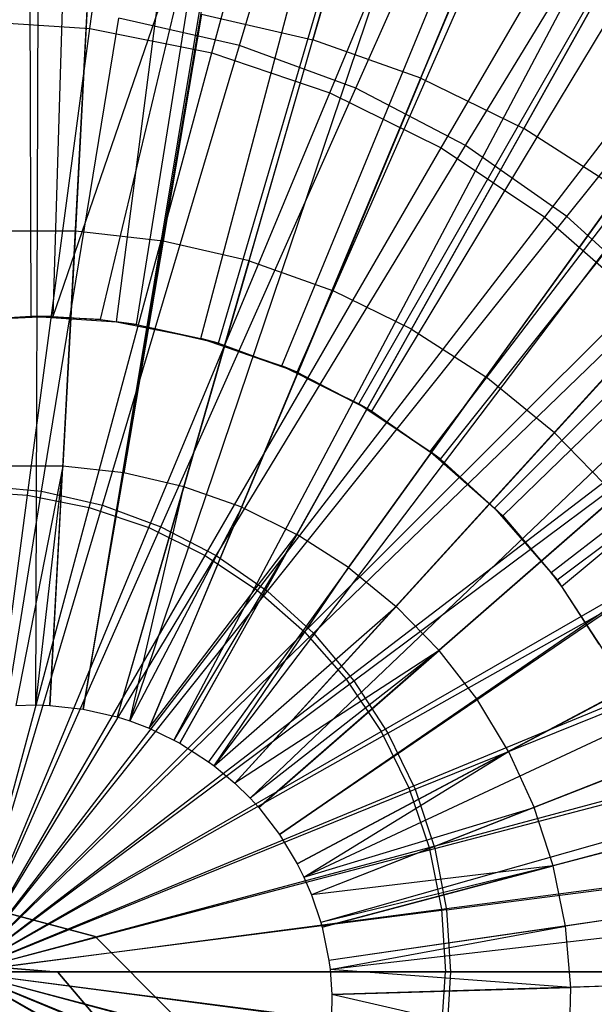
# Model space of a CAD drawing. Extents: x 0.2 to 40.1, y -6.7 to 6.7.
# Tile 58 of 256: x 7.992 to 8.337, y -3.356 to -2.766. Entities that reach past the tile are written whole.
import ezdxf

# ---------------------------------------------------------------- set-up
doc = ezdxf.new("R2010")
doc.units = 0
doc.header["$MEASUREMENT"] = 0
doc.layers.get('0').update_dxf_attribs({"color": 13, "linetype": 'CONTINUOUS'})

# ---------------------------------------------------------------- blocks, each defined once
blk = doc.blocks.new('SNOWBALL_XIV_PM3_STL')
at = {"color": 0}
for p, q in [((8.00437, -2.46979, 12.1074), (8.00176, -3.17647, 12.32397)), ((8.00437, -2.46979, 12.1074), (8.00176, -3.17647, 12.32397)), ((8.0478, -2.47113, 12.10702), (8.01055, -3.17674, 12.32389)), ((8.0478, -2.47113, 12.10702), (8.01055, -3.17674, 12.32389)), ((8.14638, -2.48216, 12.10616), (8.03048, -3.17897, 12.32372)), ((8.14638, -2.48216, 12.10616), (8.03048, -3.17897, 12.32372)), ((8.1483, -2.48249, 12.10614), (8.03048, -3.17897, 12.32372)), ((8.1483, -2.48249, 12.10614), (8.03048, -3.17897, 12.32372)), ((8.03448, -2.77083, 7.66725), (8.07082, -2.50156, 7.76919)), ((8.03448, -2.77083, 7.66725), (8.07082, -2.50156, 7.76919)), ((8.24685, -2.50523, 12.10528), (8.0508, -3.18363, 12.32354)), ((8.24685, -2.50523, 12.10528), (8.0508, -3.18363, 12.32354)), ((8.12429, -2.78106, 7.5998), (8.20434, -2.51394, 7.6883)), ((8.12429, -2.78106, 7.5998), (8.20434, -2.51394, 7.6883)), ((8.28458, -2.51716, 12.10495), (8.05843, -3.18605, 12.32347)), ((8.28458, -2.51716, 12.10495), (8.05843, -3.18605, 12.32347)), ((8.10769, -2.78539, 7.66661), (8.17887, -2.52305, 7.76825)), ((8.10769, -2.78539, 7.66661), (8.17887, -2.52305, 7.76825)), ((8.34216, -2.53906, 12.10445), (8.07007, -3.19047, 12.32337)), ((8.34216, -2.53906, 12.10445), (8.07007, -3.19047, 12.32337)), ((8.19398, -2.8067, 7.59919), (8.30754, -2.55192, 7.6874)), ((8.19398, -2.8067, 7.59919), (8.30754, -2.55192, 7.6874)), ((8.17837, -2.80939, 7.66599), (8.28319, -2.55847, 7.76734)), ((8.17837, -2.80939, 7.66599), (8.28319, -2.55847, 7.76734)), ((8.41536, -2.57387, 12.10381), (8.08488, -3.19751, 12.32324)), ((8.41536, -2.57387, 12.10381), (8.08488, -3.19751, 12.32324)), ((8.433, -2.58353, 12.10366), (8.08844, -3.19947, 12.32321)), ((8.433, -2.58353, 12.10366), (8.08844, -3.19947, 12.32321)), ((8.25981, -2.84105, 7.59862), (8.40503, -2.60278, 7.68655)), ((8.25981, -2.84105, 7.59862), (8.40503, -2.60278, 7.68655)), ((8.24532, -2.8424, 7.66541), (8.382, -2.6072, 7.76648)), ((8.24532, -2.8424, 7.66541), (8.382, -2.6072, 7.76648)), ((8.51818, -2.63807, 12.10292), (8.10567, -3.2105, 12.32306)), ((8.51818, -2.63807, 12.10292), (8.10567, -3.2105, 12.32306)), ((8.53536, -2.65083, 12.10277), (8.10914, -3.21308, 12.32303)), ((8.53536, -2.65083, 12.10277), (8.10914, -3.21308, 12.32303)), ((8.20581, -2.64781, 12.1702), (8.16835, -2.77768, 12.22)), ((8.20581, -2.64781, 12.1702), (8.16835, -2.77768, 12.22)), ((8.02088, -2.65871, 12.15363), (8.01233, -2.94347, 12.22019)), ((8.02088, -2.65871, 12.15363), (8.01233, -2.94347, 12.22019)), ((7.99916, -2.94326, 12.15599), (7.99846, -2.66445, 12.07548)), ((7.99916, -2.94326, 12.15599), (7.99846, -2.66445, 12.07548)), ((8.10738, -2.66706, 12.15287), (8.01233, -2.94347, 12.22019)), ((8.10738, -2.66706, 12.15287), (8.01233, -2.94347, 12.22019)), ((8.04083, -2.94542, 12.21994), (8.10738, -2.66706, 12.15287)), ((8.04083, -2.94542, 12.21994), (8.10738, -2.66706, 12.15287)), ((8.0625, -2.94831, 12.21975), (8.10738, -2.66706, 12.15287)), ((8.0625, -2.94831, 12.21975), (8.10738, -2.66706, 12.15287)), ((8.30738, -2.88387, 7.66486), (8.4736, -2.66841, 7.76568)), ((8.30738, -2.88387, 7.66486), (8.4736, -2.66841, 7.76568)), ((8.32072, -2.88354, 7.59809), (8.49521, -2.66569, 7.68576)), ((8.32072, -2.88354, 7.59809), (8.49521, -2.66569, 7.68576)), ((8.0505, -2.94663, 12.15555), (8.08619, -2.6702, 12.07471)), ((8.0505, -2.94663, 12.15555), (8.08619, -2.6702, 12.07471)), ((8.23313, -2.80067, 12.21944), (8.28515, -2.67596, 12.16951)), ((8.23313, -2.80067, 12.21944), (8.28515, -2.67596, 12.16951)), ((8.11163, -2.95952, 12.21933), (8.19211, -2.6864, 12.15213)), ((8.11163, -2.95952, 12.21933), (8.19211, -2.6864, 12.15213)), ((8.10096, -2.95667, 12.15511), (8.17242, -2.68736, 12.07396)), ((8.10096, -2.95667, 12.15511), (8.17242, -2.68736, 12.07396)), ((8.59658, -2.70196, 12.10223), (8.12152, -3.22342, 12.32292)), ((8.59658, -2.70196, 12.10223), (8.12152, -3.22342, 12.32292)), ((8.14968, -2.97321, 12.15468), (8.25567, -2.71562, 12.07324)), ((8.14968, -2.97321, 12.15468), (8.25567, -2.71562, 12.07324)), ((8.36075, -2.71298, 12.16885), (8.29486, -2.83089, 12.2189)), ((8.36075, -2.71298, 12.16885), (8.29486, -2.83089, 12.2189)), ((8.15894, -2.97693, 12.21891), (8.27368, -2.71641, 12.15142)), ((8.15894, -2.97693, 12.21891), (8.27368, -2.71641, 12.15142)), ((8.64146, -2.74604, 12.10184), (8.1306, -3.23233, 12.32284)), ((8.64146, -2.74604, 12.10184), (8.1306, -3.23233, 12.32284)), ((8.03308, -2.75451, 12.22118), (8.0258, -2.89236, 12.26309)), ((8.03308, -2.75451, 12.22118), (8.0258, -2.89236, 12.26309)), ((8.19583, -2.99596, 12.15428), (8.33453, -2.75451, 12.07255)), ((8.19583, -2.99596, 12.15428), (8.33453, -2.75451, 12.07255)), ((8.20362, -3.00024, 12.21852), (8.35073, -2.75661, 12.15075)), ((8.20362, -3.00024, 12.21852), (8.35073, -2.75661, 12.15075)), ((8.10138, -2.76223, 12.22059), (8.07843, -2.8983, 12.26263)), ((8.10138, -2.76223, 12.22059), (8.07843, -2.8983, 12.26263)), ((8.10138, -2.76223, 12.22059), (8.16835, -2.77768, 12.22)), ((8.10138, -2.76223, 12.22059), (8.16835, -2.77768, 12.22)), ((7.95999, -2.76595, 7.6679), (8.03448, -2.77083, 7.66725)), ((7.95999, -2.76595, 7.6679), (8.03448, -2.77083, 7.66725)), ((8.00554, -3.04836, 7.54676), (8.0519, -2.76453, 7.60043)), ((8.00554, -3.04836, 7.54676), (8.0519, -2.76453, 7.60043)), ((8.12429, -2.78106, 7.5998), (8.0519, -2.76453, 7.60043)), ((8.12429, -2.78106, 7.5998), (8.0519, -2.76453, 7.60043)), ((7.99705, -3.05064, 7.59997), (8.03448, -2.77083, 7.66725)), ((7.99705, -3.05064, 7.59997), (8.03448, -2.77083, 7.66725)), ((8.03448, -2.77083, 7.66725), (8.10769, -2.78539, 7.66661)), ((8.03448, -2.77083, 7.66725), (8.10769, -2.78539, 7.66661)), ((8.66719, -2.77437, 12.10162), (8.1358, -3.23806, 12.3228)), ((8.66719, -2.77437, 12.10162), (8.1358, -3.23806, 12.3228)), ((8.13005, -2.91022, 12.26218), (8.16835, -2.77768, 12.22)), ((8.13005, -2.91022, 12.26218), (8.16835, -2.77768, 12.22)), ((8.23313, -2.80067, 12.21944), (8.16835, -2.77768, 12.22)), ((8.23313, -2.80067, 12.21944), (8.16835, -2.77768, 12.22)), ((8.03405, -3.058, 7.59965), (8.10769, -2.78539, 7.66661)), ((8.03405, -3.058, 7.59965), (8.10769, -2.78539, 7.66661)), ((8.04202, -3.05669, 7.54644), (8.12429, -2.78106, 7.5998)), ((8.04202, -3.05669, 7.54644), (8.12429, -2.78106, 7.5998)), ((8.10769, -2.78539, 7.66661), (8.17837, -2.80939, 7.66599)), ((8.10769, -2.78539, 7.66661), (8.17837, -2.80939, 7.66599)), ((8.19398, -2.8067, 7.59919), (8.12429, -2.78106, 7.5998)), ((8.19398, -2.8067, 7.59919), (8.12429, -2.78106, 7.5998)), ((8.23313, -2.80067, 12.21944), (8.17997, -2.92793, 12.26174)), ((8.23313, -2.80067, 12.21944), (8.17997, -2.92793, 12.26174)), ((8.23313, -2.80067, 12.21944), (8.29486, -2.83089, 12.2189)), ((8.23313, -2.80067, 12.21944), (8.29486, -2.83089, 12.2189)), ((8.23861, -3.02455, 12.15391), (8.40763, -2.80335, 12.07191)), ((8.23861, -3.02455, 12.15391), (8.40763, -2.80335, 12.07191)), ((8.06978, -3.07013, 7.59934), (8.17837, -2.80939, 7.66599)), ((8.06978, -3.07013, 7.59934), (8.17837, -2.80939, 7.66599)), ((8.07713, -3.06961, 7.54614), (8.19398, -2.8067, 7.59919)), ((8.07713, -3.06961, 7.54614), (8.19398, -2.8067, 7.59919)), ((8.17837, -2.80939, 7.66599), (8.24532, -2.8424, 7.66541)), ((8.17837, -2.80939, 7.66599), (8.24532, -2.8424, 7.66541)), ((8.25981, -2.84105, 7.59862), (8.19398, -2.8067, 7.59919)), ((8.25981, -2.84105, 7.59862), (8.19398, -2.8067, 7.59919)), ((8.24496, -3.02908, 12.21816), (8.42201, -2.80634, 12.15013)), ((8.24496, -3.02908, 12.21816), (8.42201, -2.80634, 12.15013)), ((8.22754, -2.95122, 12.26132), (8.29486, -2.83089, 12.2189)), ((8.22754, -2.95122, 12.26132), (8.29486, -2.83089, 12.2189)), ((8.35275, -2.86796, 12.21839), (8.29486, -2.83089, 12.2189)), ((8.35275, -2.86796, 12.21839), (8.29486, -2.83089, 12.2189)), ((8.10362, -3.08681, 7.59904), (8.24532, -2.8424, 7.66541)), ((8.10362, -3.08681, 7.59904), (8.24532, -2.8424, 7.66541)), ((8.1103, -3.08692, 7.54585), (8.25981, -2.84105, 7.59862)), ((8.1103, -3.08692, 7.54585), (8.25981, -2.84105, 7.59862)), ((8.24532, -2.8424, 7.66541), (8.30738, -2.88387, 7.66486)), ((8.24532, -2.8424, 7.66541), (8.30738, -2.88387, 7.66486)), ((8.32072, -2.88354, 7.59809), (8.25981, -2.84105, 7.59862)), ((8.32072, -2.88354, 7.59809), (8.25981, -2.84105, 7.59862)), ((8.72908, -2.85436, 12.10108), (8.14832, -3.25424, 12.32269)), ((8.72908, -2.85436, 12.10108), (8.14832, -3.25424, 12.32269)), ((8.73091, -2.85704, 12.10106), (8.14832, -3.25424, 12.32269)), ((8.73091, -2.85704, 12.10106), (8.14832, -3.25424, 12.32269)), ((8.27729, -3.05847, 12.15357), (8.47373, -2.86133, 12.07133)), ((8.27729, -3.05847, 12.15357), (8.47373, -2.86133, 12.07133)), ((8.35275, -2.86796, 12.21839), (8.27215, -2.97979, 12.26093)), ((8.35275, -2.86796, 12.21839), (8.27215, -2.97979, 12.26093)), ((8.28227, -3.06297, 12.21784), (8.48635, -2.86477, 12.14957)), ((8.28227, -3.06297, 12.21784), (8.48635, -2.86477, 12.14957)), ((8.13499, -3.10778, 7.59877), (8.30738, -2.88387, 7.66486)), ((8.13499, -3.10778, 7.59877), (8.30738, -2.88387, 7.66486)), ((8.14099, -3.10833, 7.54558), (8.32072, -2.88354, 7.59809)), ((8.14099, -3.10833, 7.54558), (8.32072, -2.88354, 7.59809)), ((8.30738, -2.88387, 7.66486), (8.3635, -2.93309, 7.66437)), ((8.30738, -2.88387, 7.66486), (8.3635, -2.93309, 7.66437)), ((8.37569, -2.93346, 7.59761), (8.32072, -2.88354, 7.59809)), ((8.37569, -2.93346, 7.59761), (8.32072, -2.88354, 7.59809)), ((8.0258, -2.89236, 12.26309), (7.97282, -2.89244, 12.26355)), ((8.0258, -2.89236, 12.26309), (7.97282, -2.89244, 12.26355)), ((8.0258, -2.89236, 12.26309), (8.01828, -3.0332, 12.29736)), ((8.0258, -2.89236, 12.26309), (8.01828, -3.0332, 12.29736)), ((8.07843, -2.8983, 12.26263), (8.0258, -2.89236, 12.26309)), ((8.07843, -2.8983, 12.26263), (8.0258, -2.89236, 12.26309)), ((8.07843, -2.8983, 12.26263), (8.05491, -3.03734, 12.29704)), ((8.07843, -2.8983, 12.26263), (8.05491, -3.03734, 12.29704)), ((8.13005, -2.91022, 12.26218), (8.07843, -2.8983, 12.26263)), ((8.13005, -2.91022, 12.26218), (8.07843, -2.8983, 12.26263)), ((8.13005, -2.91022, 12.26218), (8.09083, -3.04563, 12.29673)), ((8.13005, -2.91022, 12.26218), (8.09083, -3.04563, 12.29673)), ((8.13005, -2.91022, 12.26218), (8.17997, -2.92793, 12.26174)), ((8.13005, -2.91022, 12.26218), (8.17997, -2.92793, 12.26174)), ((8.40603, -2.91138, 12.21793), (8.31322, -3.01325, 12.26058)), ((8.40603, -2.91138, 12.21793), (8.31322, -3.01325, 12.26058)), ((8.12558, -3.05796, 12.29642), (8.17997, -2.92793, 12.26174)), ((8.12558, -3.05796, 12.29642), (8.17997, -2.92793, 12.26174)), ((8.22754, -2.95122, 12.26132), (8.17997, -2.92793, 12.26174)), ((8.22754, -2.95122, 12.26132), (8.17997, -2.92793, 12.26174)), ((8.5317, -2.92743, 12.07083), (8.31121, -3.09716, 12.15327)), ((8.5317, -2.92743, 12.07083), (8.31121, -3.09716, 12.15327)), ((8.31738, -3.10541, 12.15322), (8.5317, -2.92743, 12.07083)), ((8.31738, -3.10541, 12.15322), (8.5317, -2.92743, 12.07083)), ((8.16336, -3.13265, 7.59852), (8.3635, -2.93309, 7.66437)), ((8.16336, -3.13265, 7.59852), (8.3635, -2.93309, 7.66437)), ((8.16868, -3.13348, 7.54534), (8.37569, -2.93346, 7.59761)), ((8.16868, -3.13348, 7.54534), (8.37569, -2.93346, 7.59761)), ((8.31495, -3.10135, 12.21755), (8.54268, -2.93095, 12.14907)), ((8.31495, -3.10135, 12.21755), (8.54268, -2.93095, 12.14907)), ((7.94782, -2.94663, 12.15644), (7.99916, -2.94326, 12.15599)), ((7.94782, -2.94663, 12.15644), (7.99916, -2.94326, 12.15599)), ((8.01233, -2.94347, 12.22019), (7.94782, -2.94663, 12.15644)), ((8.01233, -2.94347, 12.22019), (7.94782, -2.94663, 12.15644)), ((7.96195, -2.94508, 12.22063), (8.01233, -2.94347, 12.22019)), ((7.96195, -2.94508, 12.22063), (8.01233, -2.94347, 12.22019)), ((8.01233, -2.94347, 12.22019), (7.99916, -2.94326, 12.15599)), ((8.04083, -2.94542, 12.21994), (7.99916, -2.94326, 12.15599)), ((7.99916, -2.94326, 12.15599), (8.0505, -2.94663, 12.15555)), ((8.04083, -2.94542, 12.21994), (7.99916, -2.94326, 12.15599)), ((8.01233, -2.94347, 12.22019), (7.99916, -2.94326, 12.15599)), ((7.99916, -2.94326, 12.15599), (8.0505, -2.94663, 12.15555)), ((8.01233, -2.94347, 12.22019), (8.04083, -2.94542, 12.21994)), ((8.01233, -2.94347, 12.22019), (8.04083, -2.94542, 12.21994)), ((8.04083, -2.94542, 12.21994), (8.0505, -2.94663, 12.15555)), ((8.04083, -2.94542, 12.21994), (8.0625, -2.94831, 12.21975)), ((8.04083, -2.94542, 12.21994), (8.0505, -2.94663, 12.15555)), ((8.04083, -2.94542, 12.21994), (8.0625, -2.94831, 12.21975)), ((8.78146, -2.94088, 12.10062), (8.15891, -3.27173, 12.32259)), ((8.78146, -2.94088, 12.10062), (8.15891, -3.27173, 12.32259)), ((8.0625, -2.94831, 12.21975), (8.0505, -2.94663, 12.15555)), ((8.0505, -2.94663, 12.15555), (8.10096, -2.95667, 12.15511)), ((8.0625, -2.94831, 12.21975), (8.0505, -2.94663, 12.15555)), ((8.0505, -2.94663, 12.15555), (8.10096, -2.95667, 12.15511)), ((8.0625, -2.94831, 12.21975), (8.11163, -2.95952, 12.21933)), ((8.0625, -2.94831, 12.21975), (8.10096, -2.95667, 12.15511)), ((8.0625, -2.94831, 12.21975), (8.10096, -2.95667, 12.15511)), ((8.0625, -2.94831, 12.21975), (8.11163, -2.95952, 12.21933)), ((8.22754, -2.95122, 12.26132), (8.15869, -3.07417, 12.29614)), ((8.22754, -2.95122, 12.26132), (8.15869, -3.07417, 12.29614)), ((8.22754, -2.95122, 12.26132), (8.27215, -2.97979, 12.26093)), ((8.22754, -2.95122, 12.26132), (8.27215, -2.97979, 12.26093)), ((8.11163, -2.95952, 12.21933), (8.10096, -2.95667, 12.15511)), ((8.15894, -2.97693, 12.21891), (8.10096, -2.95667, 12.15511)), ((8.10096, -2.95667, 12.15511), (8.14968, -2.97321, 12.15468)), ((8.11163, -2.95952, 12.21933), (8.10096, -2.95667, 12.15511)), ((8.15894, -2.97693, 12.21891), (8.10096, -2.95667, 12.15511)), ((8.10096, -2.95667, 12.15511), (8.14968, -2.97321, 12.15468)), ((8.11163, -2.95952, 12.21933), (8.15894, -2.97693, 12.21891)), ((8.11163, -2.95952, 12.21933), (8.15894, -2.97693, 12.21891)), ((8.15894, -2.97693, 12.21891), (8.14968, -2.97321, 12.15468)), ((8.20362, -3.00024, 12.21852), (8.14968, -2.97321, 12.15468)), ((8.14968, -2.97321, 12.15468), (8.19583, -2.99596, 12.15428)), ((8.20362, -3.00024, 12.21852), (8.14968, -2.97321, 12.15468)), ((8.15894, -2.97693, 12.21891), (8.14968, -2.97321, 12.15468)), ((8.14968, -2.97321, 12.15468), (8.19583, -2.99596, 12.15428)), ((8.15894, -2.97693, 12.21891), (8.20362, -3.00024, 12.21852)), ((8.15894, -2.97693, 12.21891), (8.20362, -3.00024, 12.21852)), ((8.8014, -2.98095, 12.10044), (8.16294, -3.27983, 12.32256)), ((8.8014, -2.98095, 12.10044), (8.16294, -3.27983, 12.32256)), ((8.18973, -3.09405, 12.29587), (8.27215, -2.97979, 12.26093)), ((8.18973, -3.09405, 12.29587), (8.27215, -2.97979, 12.26093)), ((8.31322, -3.01325, 12.26058), (8.27215, -2.97979, 12.26093)), ((8.31322, -3.01325, 12.26058), (8.27215, -2.97979, 12.26093)), ((8.18823, -3.16102, 7.5983), (8.41272, -2.98922, 7.66394)), ((8.18823, -3.16102, 7.5983), (8.41272, -2.98922, 7.66394)), ((8.19294, -3.16197, 7.54513), (8.42382, -2.99, 7.59719)), ((8.19294, -3.16197, 7.54513), (8.42382, -2.99, 7.59719)), ((8.20362, -3.00024, 12.21852), (8.19583, -2.99596, 12.15428)), ((8.24496, -3.02908, 12.21816), (8.19583, -2.99596, 12.15428)), ((8.19583, -2.99596, 12.15428), (8.23861, -3.02455, 12.15391)), ((8.24496, -3.02908, 12.21816), (8.19583, -2.99596, 12.15428)), ((8.20362, -3.00024, 12.21852), (8.19583, -2.99596, 12.15428)), ((8.19583, -2.99596, 12.15428), (8.23861, -3.02455, 12.15391)), ((8.20362, -3.00024, 12.21852), (8.24496, -3.02908, 12.21816)), ((8.20362, -3.00024, 12.21852), (8.24496, -3.02908, 12.21816)), ((8.31322, -3.01325, 12.26058), (8.21831, -3.11734, 12.29562)), ((8.31322, -3.01325, 12.26058), (8.21831, -3.11734, 12.29562)), ((8.3502, -3.05118, 12.26025), (8.31322, -3.01325, 12.26058)), ((8.3502, -3.05118, 12.26025), (8.31322, -3.01325, 12.26058)), ((8.28227, -3.06297, 12.21784), (8.23861, -3.02455, 12.15391)), ((8.24496, -3.02908, 12.21816), (8.23861, -3.02455, 12.15391)), ((8.24496, -3.02908, 12.21816), (8.23861, -3.02455, 12.15391)), ((8.28227, -3.06297, 12.21784), (8.23861, -3.02455, 12.15391)), ((8.23861, -3.02455, 12.15391), (8.27729, -3.05847, 12.15357)), ((8.23861, -3.02455, 12.15391), (8.27729, -3.05847, 12.15357)), ((8.01828, -3.0332, 12.29736), (7.98141, -3.03326, 12.29768)), ((8.01828, -3.0332, 12.29736), (7.98141, -3.03326, 12.29768)), ((8.01828, -3.0332, 12.29736), (7.99009, -3.17677, 12.32407)), ((8.01828, -3.0332, 12.29736), (7.99009, -3.17677, 12.32407)), ((8.01828, -3.0332, 12.29736), (8.00176, -3.17647, 12.32397)), ((8.01828, -3.0332, 12.29736), (8.00176, -3.17647, 12.32397)), ((8.01055, -3.17674, 12.32389), (8.01828, -3.0332, 12.29736)), ((8.01055, -3.17674, 12.32389), (8.01828, -3.0332, 12.29736)), ((8.05491, -3.03734, 12.29704), (8.01828, -3.0332, 12.29736)), ((8.05491, -3.03734, 12.29704), (8.01828, -3.0332, 12.29736)), ((8.82363, -3.03281, 12.10025), (8.16744, -3.29032, 12.32252)), ((8.82363, -3.03281, 12.10025), (8.16744, -3.29032, 12.32252)), ((8.24496, -3.02908, 12.21816), (8.28227, -3.06297, 12.21784)), ((8.24496, -3.02908, 12.21816), (8.28227, -3.06297, 12.21784)), ((8.03048, -3.17897, 12.32372), (8.05491, -3.03734, 12.29704)), ((8.03048, -3.17897, 12.32372), (8.05491, -3.03734, 12.29704)), ((8.09083, -3.04563, 12.29673), (8.05491, -3.03734, 12.29704)), ((8.09083, -3.04563, 12.29673), (8.05491, -3.03734, 12.29704)), ((7.9683, -3.04477, 7.54709), (8.00554, -3.04836, 7.54676)), ((7.9683, -3.04477, 7.54709), (8.00554, -3.04836, 7.54676)), ((8.09083, -3.04563, 12.29673), (8.0508, -3.18363, 12.32354)), ((8.09083, -3.04563, 12.29673), (8.0508, -3.18363, 12.32354)), ((8.05843, -3.18605, 12.32347), (8.09083, -3.04563, 12.29673)), ((8.05843, -3.18605, 12.32347), (8.09083, -3.04563, 12.29673)), ((8.12558, -3.05796, 12.29642), (8.09083, -3.04563, 12.29673)), ((8.12558, -3.05796, 12.29642), (8.09083, -3.04563, 12.29673)), ((7.95878, -3.33662, 7.52905), (8.00554, -3.04836, 7.54676)), ((7.95878, -3.33662, 7.52905), (8.00554, -3.04836, 7.54676)), ((7.95912, -3.33662, 7.56842), (7.99705, -3.05064, 7.59997)), ((7.95912, -3.33662, 7.56842), (7.99705, -3.05064, 7.59997)), ((7.9594, -3.04817, 7.6003), (7.99705, -3.05064, 7.59997)), ((7.9594, -3.04817, 7.6003), (7.99705, -3.05064, 7.59997)), ((7.99705, -3.05064, 7.59997), (8.03405, -3.058, 7.59965)), ((7.99705, -3.05064, 7.59997), (8.03405, -3.058, 7.59965)), ((8.00554, -3.04836, 7.54676), (8.04202, -3.05669, 7.54644)), ((8.00554, -3.04836, 7.54676), (8.04202, -3.05669, 7.54644)), ((8.2092, -3.19239, 7.59812), (8.45419, -3.05128, 7.66358)), ((8.2092, -3.19239, 7.59812), (8.45419, -3.05128, 7.66358)), ((8.21335, -3.19333, 7.54495), (8.46433, -3.05224, 7.59683)), ((8.21335, -3.19333, 7.54495), (8.46433, -3.05224, 7.59683)), ((8.3502, -3.05118, 12.26025), (8.24405, -3.14374, 12.29539)), ((8.3502, -3.05118, 12.26025), (8.24405, -3.14374, 12.29539)), ((7.95878, -3.33662, 7.52905), (8.04202, -3.05669, 7.54644)), ((7.95878, -3.33662, 7.52905), (8.04202, -3.05669, 7.54644)), ((7.95912, -3.33662, 7.56842), (8.03405, -3.058, 7.59965)), ((7.95912, -3.33662, 7.56842), (8.03405, -3.058, 7.59965)), ((8.03405, -3.058, 7.59965), (8.06978, -3.07013, 7.59934)), ((8.03405, -3.058, 7.59965), (8.06978, -3.07013, 7.59934)), ((8.04202, -3.05669, 7.54644), (8.07713, -3.06961, 7.54614)), ((8.04202, -3.05669, 7.54644), (8.07713, -3.06961, 7.54614)), ((8.12558, -3.05796, 12.29642), (8.05843, -3.18605, 12.32347)), ((8.12558, -3.05796, 12.29642), (8.05843, -3.18605, 12.32347)), ((8.07007, -3.19047, 12.32337), (8.12558, -3.05796, 12.29642)), ((8.07007, -3.19047, 12.32337), (8.12558, -3.05796, 12.29642)), ((8.12558, -3.05796, 12.29642), (8.15869, -3.07417, 12.29614)), ((8.12558, -3.05796, 12.29642), (8.15869, -3.07417, 12.29614)), ((8.28227, -3.06297, 12.21784), (8.27729, -3.05847, 12.15357)), ((8.27729, -3.05847, 12.15357), (8.31121, -3.09716, 12.15327)), ((8.28227, -3.06297, 12.21784), (8.27729, -3.05847, 12.15357)), ((8.27729, -3.05847, 12.15357), (8.31121, -3.09716, 12.15327)), ((8.28227, -3.06297, 12.21784), (8.31121, -3.09716, 12.15327)), ((8.28227, -3.06297, 12.21784), (8.31495, -3.10135, 12.21755)), ((8.28227, -3.06297, 12.21784), (8.31121, -3.09716, 12.15327)), ((8.28227, -3.06297, 12.21784), (8.31495, -3.10135, 12.21755)), ((7.95878, -3.33662, 7.52905), (8.07713, -3.06961, 7.54614)), ((7.95878, -3.33662, 7.52905), (8.07713, -3.06961, 7.54614)), ((7.95912, -3.33662, 7.56842), (8.06978, -3.07013, 7.59934)), ((7.95912, -3.33662, 7.56842), (8.06978, -3.07013, 7.59934)), ((8.06978, -3.07013, 7.59934), (8.10362, -3.08681, 7.59904)), ((8.06978, -3.07013, 7.59934), (8.10362, -3.08681, 7.59904)), ((8.07713, -3.06961, 7.54614), (8.1103, -3.08692, 7.54585)), ((8.07713, -3.06961, 7.54614), (8.1103, -3.08692, 7.54585)), ((8.07007, -3.19047, 12.32337), (8.15869, -3.07417, 12.29614)), ((8.07007, -3.19047, 12.32337), (8.15869, -3.07417, 12.29614)), ((8.15869, -3.07417, 12.29614), (8.08488, -3.19751, 12.32324)), ((8.15869, -3.07417, 12.29614), (8.08488, -3.19751, 12.32324)), ((8.08844, -3.19947, 12.32321), (8.15869, -3.07417, 12.29614)), ((8.08844, -3.19947, 12.32321), (8.15869, -3.07417, 12.29614)), ((8.18973, -3.09405, 12.29587), (8.15869, -3.07417, 12.29614)), ((8.18973, -3.09405, 12.29587), (8.15869, -3.07417, 12.29614)), ((7.95878, -3.33662, 7.52905), (8.1103, -3.08692, 7.54585)), ((7.95878, -3.33662, 7.52905), (8.1103, -3.08692, 7.54585)), ((7.95912, -3.33662, 7.56842), (8.10362, -3.08681, 7.59904)), ((7.95912, -3.33662, 7.56842), (8.10362, -3.08681, 7.59904)), ((8.10362, -3.08681, 7.59904), (8.13499, -3.10778, 7.59877)), ((8.10362, -3.08681, 7.59904), (8.13499, -3.10778, 7.59877)), ((8.1103, -3.08692, 7.54585), (8.14099, -3.10833, 7.54558)), ((8.1103, -3.08692, 7.54585), (8.14099, -3.10833, 7.54558)), ((8.38262, -3.09307, 12.25997), (8.26661, -3.17289, 12.29519)), ((8.38262, -3.09307, 12.25997), (8.26661, -3.17289, 12.29519)), ((8.18973, -3.09405, 12.29587), (8.10567, -3.2105, 12.32306)), ((8.18973, -3.09405, 12.29587), (8.10567, -3.2105, 12.32306)), ((8.10914, -3.21308, 12.32303), (8.18973, -3.09405, 12.29587)), ((8.10914, -3.21308, 12.32303), (8.18973, -3.09405, 12.29587)), ((8.18973, -3.09405, 12.29587), (8.21831, -3.11734, 12.29562)), ((8.18973, -3.09405, 12.29587), (8.21831, -3.11734, 12.29562)), ((8.31495, -3.10135, 12.21755), (8.31121, -3.09716, 12.15327)), ((8.31121, -3.09716, 12.15327), (8.31738, -3.10541, 12.15322)), ((8.31495, -3.10135, 12.21755), (8.31121, -3.09716, 12.15327)), ((8.31121, -3.09716, 12.15327), (8.31738, -3.10541, 12.15322)), ((8.31495, -3.10135, 12.21755), (8.31738, -3.10541, 12.15322)), ((8.31495, -3.10135, 12.21755), (8.34244, -3.14359, 12.21731)), ((8.31495, -3.10135, 12.21755), (8.31738, -3.10541, 12.15322)), ((8.31495, -3.10135, 12.21755), (8.34244, -3.14359, 12.21731)), ((8.31738, -3.10541, 12.15322), (8.3398, -3.13994, 12.15302)), ((8.31738, -3.10541, 12.15322), (8.3398, -3.13994, 12.15302)), ((7.95878, -3.33662, 7.52905), (8.14099, -3.10833, 7.54558)), ((7.95878, -3.33662, 7.52905), (8.14099, -3.10833, 7.54558)), ((7.95912, -3.33662, 7.56842), (8.13499, -3.10778, 7.59877)), ((7.95912, -3.33662, 7.56842), (8.13499, -3.10778, 7.59877)), ((8.13499, -3.10778, 7.59877), (8.16336, -3.13265, 7.59852)), ((8.13499, -3.10778, 7.59877), (8.16336, -3.13265, 7.59852)), ((8.14099, -3.10833, 7.54558), (8.16868, -3.13348, 7.54534)), ((8.14099, -3.10833, 7.54558), (8.16868, -3.13348, 7.54534)), ((8.10914, -3.21308, 12.32303), (8.21831, -3.11734, 12.29562)), ((8.10914, -3.21308, 12.32303), (8.21831, -3.11734, 12.29562)), ((8.21831, -3.11734, 12.29562), (8.12152, -3.22342, 12.32292)), ((8.21831, -3.11734, 12.29562), (8.12152, -3.22342, 12.32292)), ((8.85111, -3.11456, 12.10001), (8.17299, -3.30685, 12.32247)), ((8.85111, -3.11456, 12.10001), (8.17299, -3.30685, 12.32247)), ((8.24405, -3.14374, 12.29539), (8.21831, -3.11734, 12.29562)), ((8.24405, -3.14374, 12.29539), (8.21831, -3.11734, 12.29562)), ((8.22588, -3.22623, 7.59797), (8.4872, -3.11823, 7.66329)), ((8.22588, -3.22623, 7.59797), (8.4872, -3.11823, 7.66329)), ((8.22958, -3.22704, 7.54481), (8.49655, -3.11915, 7.59655)), ((8.22958, -3.22704, 7.54481), (8.49655, -3.11915, 7.59655)), ((8.85504, -3.12895, 12.09998), (8.17379, -3.30976, 12.32246)), ((8.85504, -3.12895, 12.09998), (8.17379, -3.30976, 12.32246)), ((7.95878, -3.33662, 7.52905), (8.16868, -3.13348, 7.54534)), ((7.95878, -3.33662, 7.52905), (8.16868, -3.13348, 7.54534)), ((7.95912, -3.33662, 7.56842), (8.16336, -3.13265, 7.59852)), ((7.95912, -3.33662, 7.56842), (8.16336, -3.13265, 7.59852)), ((8.16336, -3.13265, 7.59852), (8.18823, -3.16102, 7.5983)), ((8.16336, -3.13265, 7.59852), (8.18823, -3.16102, 7.5983)), ((8.16868, -3.13348, 7.54534), (8.19294, -3.16197, 7.54513)), ((8.16868, -3.13348, 7.54534), (8.19294, -3.16197, 7.54513)), ((8.2857, -3.20443, 12.29503), (8.41005, -3.13839, 12.25973)), ((8.2857, -3.20443, 12.29503), (8.41005, -3.13839, 12.25973)), ((8.24405, -3.14374, 12.29539), (8.12152, -3.22342, 12.32292)), ((8.24405, -3.14374, 12.29539), (8.12152, -3.22342, 12.32292)), ((8.24405, -3.14374, 12.29539), (8.1306, -3.23233, 12.32284)), ((8.24405, -3.14374, 12.29539), (8.1306, -3.23233, 12.32284)), ((8.1358, -3.23806, 12.3228), (8.24405, -3.14374, 12.29539)), ((8.1358, -3.23806, 12.3228), (8.24405, -3.14374, 12.29539)), ((8.26661, -3.17289, 12.29519), (8.24405, -3.14374, 12.29539)), ((8.26661, -3.17289, 12.29519), (8.24405, -3.14374, 12.29539)), ((7.95878, -3.33662, 7.52905), (8.19294, -3.16197, 7.54513)), ((7.95878, -3.33662, 7.52905), (8.19294, -3.16197, 7.54513)), ((7.95912, -3.33662, 7.56842), (8.18823, -3.16102, 7.5983)), ((7.95912, -3.33662, 7.56842), (8.18823, -3.16102, 7.5983)), ((8.18823, -3.16102, 7.5983), (8.2092, -3.19239, 7.59812)), ((8.18823, -3.16102, 7.5983), (8.2092, -3.19239, 7.59812)), ((8.19294, -3.16197, 7.54513), (8.21335, -3.19333, 7.54495)), ((8.19294, -3.16197, 7.54513), (8.21335, -3.19333, 7.54495)), ((7.99009, -3.17677, 12.32407), (8.00176, -3.17647, 12.32397)), ((7.99009, -3.17677, 12.32407), (8.00176, -3.17647, 12.32397)), ((8.00176, -3.17647, 12.32397), (8.01055, -3.17674, 12.32389)), ((8.00176, -3.17647, 12.32397), (8.01055, -3.17674, 12.32389)), ((8.14832, -3.25424, 12.32269), (8.26661, -3.17289, 12.29519)), ((8.14832, -3.25424, 12.32269), (8.26661, -3.17289, 12.29519)), ((8.2857, -3.20443, 12.29503), (8.26661, -3.17289, 12.29519)), ((8.2857, -3.20443, 12.29503), (8.26661, -3.17289, 12.29519)), ((8.01055, -3.17674, 12.32389), (8.03048, -3.17897, 12.32372)), ((8.01055, -3.17674, 12.32389), (8.03048, -3.17897, 12.32372)), ((8.03048, -3.17897, 12.32372), (8.0508, -3.18363, 12.32354)), ((8.03048, -3.17897, 12.32372), (8.0508, -3.18363, 12.32354)), ((8.0508, -3.18363, 12.32354), (8.05843, -3.18605, 12.32347)), ((8.0508, -3.18363, 12.32354), (8.05843, -3.18605, 12.32347)), ((8.05843, -3.18605, 12.32347), (8.07007, -3.19047, 12.32337)), ((8.05843, -3.18605, 12.32347), (8.07007, -3.19047, 12.32337)), ((8.43213, -3.18654, 12.25954), (8.30107, -3.23794, 12.29489)), ((8.43213, -3.18654, 12.25954), (8.30107, -3.23794, 12.29489)), ((7.95878, -3.33662, 7.52905), (8.21335, -3.19333, 7.54495)), ((7.95878, -3.33662, 7.52905), (8.21335, -3.19333, 7.54495)), ((7.95912, -3.33662, 7.56842), (8.2092, -3.19239, 7.59812)), ((7.95912, -3.33662, 7.56842), (8.2092, -3.19239, 7.59812)), ((8.07007, -3.19047, 12.32337), (8.08488, -3.19751, 12.32324)), ((8.07007, -3.19047, 12.32337), (8.08488, -3.19751, 12.32324)), ((8.2092, -3.19239, 7.59812), (8.22588, -3.22623, 7.59797)), ((8.2092, -3.19239, 7.59812), (8.22588, -3.22623, 7.59797)), ((8.21335, -3.19333, 7.54495), (8.22958, -3.22704, 7.54481)), ((8.21335, -3.19333, 7.54495), (8.22958, -3.22704, 7.54481)), ((8.23801, -3.26196, 7.59787), (8.5112, -3.18892, 7.66309)), ((8.23801, -3.26196, 7.59787), (8.5112, -3.18892, 7.66309)), ((8.24137, -3.26255, 7.5447), (8.51995, -3.18962, 7.59635)), ((8.24137, -3.26255, 7.5447), (8.51995, -3.18962, 7.59635)), ((8.08488, -3.19751, 12.32324), (8.08844, -3.19947, 12.32321)), ((8.08488, -3.19751, 12.32324), (8.08844, -3.19947, 12.32321)), ((8.08844, -3.19947, 12.32321), (8.10567, -3.2105, 12.32306)), ((8.08844, -3.19947, 12.32321), (8.10567, -3.2105, 12.32306)), ((8.15891, -3.27173, 12.32259), (8.2857, -3.20443, 12.29503)), ((8.15891, -3.27173, 12.32259), (8.2857, -3.20443, 12.29503)), ((8.16294, -3.27983, 12.32256), (8.2857, -3.20443, 12.29503)), ((8.16294, -3.27983, 12.32256), (8.2857, -3.20443, 12.29503)), ((8.2857, -3.20443, 12.29503), (8.30107, -3.23794, 12.29489)), ((8.2857, -3.20443, 12.29503), (8.30107, -3.23794, 12.29489)), ((8.10567, -3.2105, 12.32306), (8.10914, -3.21308, 12.32303)), ((8.10567, -3.2105, 12.32306), (8.10914, -3.21308, 12.32303)), ((8.10914, -3.21308, 12.32303), (8.12152, -3.22342, 12.32292)), ((8.10914, -3.21308, 12.32303), (8.12152, -3.22342, 12.32292)), ((8.12152, -3.22342, 12.32292), (8.1306, -3.23233, 12.32284)), ((8.12152, -3.22342, 12.32292), (8.1306, -3.23233, 12.32284)), ((7.95878, -3.33662, 7.52905), (8.22958, -3.22704, 7.54481)), ((7.95878, -3.33662, 7.52905), (8.22958, -3.22704, 7.54481)), ((7.95912, -3.33662, 7.56842), (8.22588, -3.22623, 7.59797)), ((7.95912, -3.33662, 7.56842), (8.22588, -3.22623, 7.59797)), ((8.8753, -3.22805, 12.0998), (8.17788, -3.3298, 12.32243)), ((8.8753, -3.22805, 12.0998), (8.17788, -3.3298, 12.32243)), ((8.22588, -3.22623, 7.59797), (8.23801, -3.26196, 7.59787)), ((8.22588, -3.22623, 7.59797), (8.23801, -3.26196, 7.59787)), ((8.22958, -3.22704, 7.54481), (8.24137, -3.26255, 7.5447)), ((8.22958, -3.22704, 7.54481), (8.24137, -3.26255, 7.5447)), ((8.1306, -3.23233, 12.32284), (8.1358, -3.23806, 12.3228)), ((8.1306, -3.23233, 12.32284), (8.1358, -3.23806, 12.3228)), ((8.1358, -3.23806, 12.3228), (8.14832, -3.25424, 12.32269)), ((8.1358, -3.23806, 12.3228), (8.14832, -3.25424, 12.32269)), ((8.16294, -3.27983, 12.32256), (8.30107, -3.23794, 12.29489)), ((8.16294, -3.27983, 12.32256), (8.30107, -3.23794, 12.29489)), ((8.30107, -3.23794, 12.29489), (8.16744, -3.29032, 12.32252)), ((8.30107, -3.23794, 12.29489), (8.16744, -3.29032, 12.32252)), ((8.31252, -3.27298, 12.29479), (8.30107, -3.23794, 12.29489)), ((8.31252, -3.27298, 12.29479), (8.30107, -3.23794, 12.29489)), ((8.44859, -3.23689, 12.2594), (8.31252, -3.27298, 12.29479)), ((8.44859, -3.23689, 12.2594), (8.31252, -3.27298, 12.29479)), ((8.14832, -3.25424, 12.32269), (8.15891, -3.27173, 12.32259)), ((8.14832, -3.25424, 12.32269), (8.15891, -3.27173, 12.32259)), ((8.87873, -3.25442, 12.09977), (8.17858, -3.33514, 12.32242)), ((8.87873, -3.25442, 12.09977), (8.17858, -3.33514, 12.32242)), ((7.95878, -3.33662, 7.52905), (8.24137, -3.26255, 7.5447)), ((7.95878, -3.33662, 7.52905), (8.24137, -3.26255, 7.5447)), ((7.95912, -3.33662, 7.56842), (8.23801, -3.26196, 7.59787)), ((7.95912, -3.33662, 7.56842), (8.23801, -3.26196, 7.59787)), ((8.23801, -3.26196, 7.59787), (8.24537, -3.29897, 7.5978)), ((8.23801, -3.26196, 7.59787), (8.24537, -3.29897, 7.5978)), ((8.24137, -3.26255, 7.5447), (8.24853, -3.29928, 7.54464)), ((8.24137, -3.26255, 7.5447), (8.24853, -3.29928, 7.54464)), ((8.24537, -3.29897, 7.5978), (8.52576, -3.26213, 7.66296)), ((8.24537, -3.29897, 7.5978), (8.52576, -3.26213, 7.66296)), ((8.24853, -3.29928, 7.54464), (8.53414, -3.26251, 7.59622)), ((8.24853, -3.29928, 7.54464), (8.53414, -3.26251, 7.59622)), ((8.15891, -3.27173, 12.32259), (8.16294, -3.27983, 12.32256)), ((8.15891, -3.27173, 12.32259), (8.16294, -3.27983, 12.32256)), ((8.31252, -3.27298, 12.29479), (8.16744, -3.29032, 12.32252)), ((8.31252, -3.27298, 12.29479), (8.16744, -3.29032, 12.32252)), ((8.31252, -3.27298, 12.29479), (8.17299, -3.30685, 12.32247)), ((8.31252, -3.27298, 12.29479), (8.17299, -3.30685, 12.32247)), ((8.17379, -3.30976, 12.32246), (8.31252, -3.27298, 12.29479)), ((8.17379, -3.30976, 12.32246), (8.31252, -3.27298, 12.29479)), ((8.31991, -3.3091, 12.29473), (8.31252, -3.27298, 12.29479)), ((8.31991, -3.3091, 12.29473), (8.31252, -3.27298, 12.29479)), ((8.16294, -3.27983, 12.32256), (8.16744, -3.29032, 12.32252)), ((8.16294, -3.27983, 12.32256), (8.16744, -3.29032, 12.32252)), ((8.4592, -3.28879, 12.2593), (8.31991, -3.3091, 12.29473)), ((8.4592, -3.28879, 12.2593), (8.31991, -3.3091, 12.29473)), ((8.16744, -3.29032, 12.32252), (8.17299, -3.30685, 12.32247)), ((8.16744, -3.29032, 12.32252), (8.17299, -3.30685, 12.32247)), ((8.24853, -3.29928, 7.54464), (7.95878, -3.33662, 7.52905)), ((8.24853, -3.29928, 7.54464), (7.95878, -3.33662, 7.52905)), ((7.95912, -3.33662, 7.56842), (8.24537, -3.29897, 7.5978)), ((7.95912, -3.33662, 7.56842), (8.24537, -3.29897, 7.5978)), ((8.03765, -3.31541, 50.87138), (7.97426, -3.29843, 50.87138)), ((7.97426, -3.29843, 50.91075), (8.03765, -3.31541, 50.91075)), ((7.97426, -3.29843, 50.91075), (8.03765, -3.31541, 50.91075)), ((8.03765, -3.31541, 50.87138), (7.97426, -3.29843, 50.87138)), ((8.24537, -3.29897, 7.5978), (8.24784, -3.33662, 7.59778)), ((8.24537, -3.29897, 7.5978), (8.24784, -3.33662, 7.59778)), ((8.24853, -3.29928, 7.54464), (8.25092, -3.33662, 7.54462)), ((8.24853, -3.29928, 7.54464), (8.25092, -3.33662, 7.54462)), ((8.17299, -3.30685, 12.32247), (8.17379, -3.30976, 12.32246)), ((8.17299, -3.30685, 12.32247), (8.17379, -3.30976, 12.32246)), ((8.17379, -3.30976, 12.32246), (8.17788, -3.3298, 12.32243)), ((8.17379, -3.30976, 12.32246), (8.17788, -3.3298, 12.32243)), ((8.31991, -3.3091, 12.29473), (8.17788, -3.3298, 12.32243)), ((8.31991, -3.3091, 12.29473), (8.17788, -3.3298, 12.32243)), ((8.17858, -3.33514, 12.32242), (8.31991, -3.3091, 12.29473)), ((8.17858, -3.33514, 12.32242), (8.31991, -3.3091, 12.29473)), ((8.32312, -3.34583, 12.2947), (8.31991, -3.3091, 12.29473)), ((8.32312, -3.34583, 12.2947), (8.31991, -3.3091, 12.29473)), ((8.08405, -3.36181, 50.87138), (8.03765, -3.31541, 50.87138)), ((8.03765, -3.31541, 50.91075), (8.08405, -3.36181, 50.91075)), ((8.03765, -3.31541, 50.91075), (8.08405, -3.36181, 50.91075)), ((8.03765, -3.31541, 50.91075), (8.03765, -3.31541, 50.87138)), ((8.08405, -3.36181, 50.87138), (8.03765, -3.31541, 50.87138)), ((8.03765, -3.31541, 50.91075), (8.03765, -3.31541, 50.87138)), ((8.17788, -3.3298, 12.32243), (8.17858, -3.33514, 12.32242)), ((8.17788, -3.3298, 12.32243), (8.17858, -3.33514, 12.32242)), ((8.88412, -3.3288, 12.09972), (8.17967, -3.35018, 12.32241)), ((8.88412, -3.3288, 12.09972), (8.17967, -3.35018, 12.32241)), ((8.01529, -3.33669, 12.10616), (7.93814, -3.33034, 12.10616)), ((7.93814, -3.33034, 50.87052), (8.01529, -3.33669, 50.87052)), ((8.01529, -3.33669, 12.10616), (7.93814, -3.33034, 12.10616)), ((7.93814, -3.33034, 50.87052), (8.01529, -3.33669, 50.87052)), ((8.17858, -3.33514, 12.32242), (8.17967, -3.35018, 12.32241)), ((8.32312, -3.34583, 12.2947), (8.17858, -3.33514, 12.32242)), ((8.32312, -3.34583, 12.2947), (8.17858, -3.33514, 12.32242)), ((8.17858, -3.33514, 12.32242), (8.17967, -3.35018, 12.32241)), ((7.95878, -3.33662, 7.52905), (8.25092, -3.33662, 7.54462)), ((7.95878, -3.33662, 7.52905), (8.24137, -3.41068, 7.5447)), ((7.95878, -3.33662, 7.52905), (8.24853, -3.37396, 7.54464)), ((7.95878, -3.33662, 7.52905), (8.22958, -3.44619, 7.54481)), ((7.95878, -3.33662, 7.52905), (8.24137, -3.41068, 7.5447)), ((7.95878, -3.33662, 7.52905), (8.24853, -3.37396, 7.54464)), ((7.95878, -3.33662, 7.52905), (8.25092, -3.33662, 7.54462)), ((7.95878, -3.33662, 7.52905), (8.21335, -3.47991, 7.54495)), ((7.95878, -3.33662, 7.52905), (8.21335, -3.47991, 7.54495)), ((7.95878, -3.33662, 7.52905), (8.22958, -3.44619, 7.54481)), ((8.24784, -3.33662, 7.59778), (7.95912, -3.33662, 7.56842)), ((7.95912, -3.33662, 7.56842), (8.24537, -3.37427, 7.5978)), ((8.24784, -3.33662, 7.59778), (7.95912, -3.33662, 7.56842)), ((7.95912, -3.33662, 7.56842), (8.23801, -3.41127, 7.59787)), ((7.95912, -3.33662, 7.56842), (8.24537, -3.37427, 7.5978)), ((7.95912, -3.33662, 7.56842), (8.2092, -3.48084, 7.59812)), ((7.95912, -3.33662, 7.56842), (8.22588, -3.447, 7.59797)), ((7.95912, -3.33662, 7.56842), (8.22588, -3.447, 7.59797)), ((7.95912, -3.33662, 7.56842), (8.23801, -3.41127, 7.59787)), ((7.95912, -3.33662, 7.56842), (8.2092, -3.48084, 7.59812)), ((8.06535, -3.39574, 12.10616), (8.01529, -3.33669, 12.10616)), ((8.01529, -3.33669, 12.10616), (8.01529, -3.33669, 50.87052)), ((8.01529, -3.33669, 50.87052), (8.06535, -3.39574, 50.87052)), ((8.01529, -3.33669, 12.10616), (8.01529, -3.33669, 50.87052)), ((8.06535, -3.39574, 12.10616), (8.01529, -3.33669, 12.10616)), ((8.01529, -3.33669, 50.87052), (8.06535, -3.39574, 50.87052)), ((8.24537, -3.37427, 7.5978), (8.24784, -3.33662, 7.59778)), ((8.24537, -3.37427, 7.5978), (8.24784, -3.33662, 7.59778)), ((8.53064, -3.33662, 7.66292), (8.24784, -3.33662, 7.59778)), ((8.53064, -3.33662, 7.66292), (8.24784, -3.33662, 7.59778)), ((8.25092, -3.33662, 7.54462), (8.24853, -3.37396, 7.54464)), ((8.25092, -3.33662, 7.54462), (8.24853, -3.37396, 7.54464)), ((8.25092, -3.33662, 7.54462), (8.5389, -3.33662, 7.59618)), ((8.25092, -3.33662, 7.54462), (8.5389, -3.33662, 7.59618)), ((8.46382, -3.34156, 12.25926), (8.32312, -3.34583, 12.2947)), ((8.46382, -3.34156, 12.25926), (8.32312, -3.34583, 12.2947)), ((8.17967, -3.35018, 12.32241), (8.32312, -3.34583, 12.2947)), ((8.17967, -3.35018, 12.32241), (8.32312, -3.34583, 12.2947)), ((8.32213, -3.38268, 12.29471), (8.32312, -3.34583, 12.2947)), ((8.32213, -3.38268, 12.29471), (8.32312, -3.34583, 12.2947)), ((8.17967, -3.35018, 12.32241), (8.17956, -3.36395, 12.32241)), ((8.17967, -3.35018, 12.32241), (8.17956, -3.36395, 12.32241)), ((8.32213, -3.38268, 12.29471), (8.17967, -3.35018, 12.32241)), ((8.32213, -3.38268, 12.29471), (8.17967, -3.35018, 12.32241))]:
    blk.add_line(p, q, dxfattribs=at)
blk = doc.blocks.new('GRUPUJ_1')
at = {"color": 0}
blk.add_blockref('SNOWBALL_XIV_PM3_STL', (-0.20617, 6.65964, -0.51186), dxfattribs=at)

msp = doc.modelspace()

# ---------------------------------------------------------------- block references
at = {"color": 0}
msp.add_blockref('GRUPUJ_1', (0.20617, -6.65964, 0.51186), dxfattribs=at)

doc.saveas('drawing.dxf')
